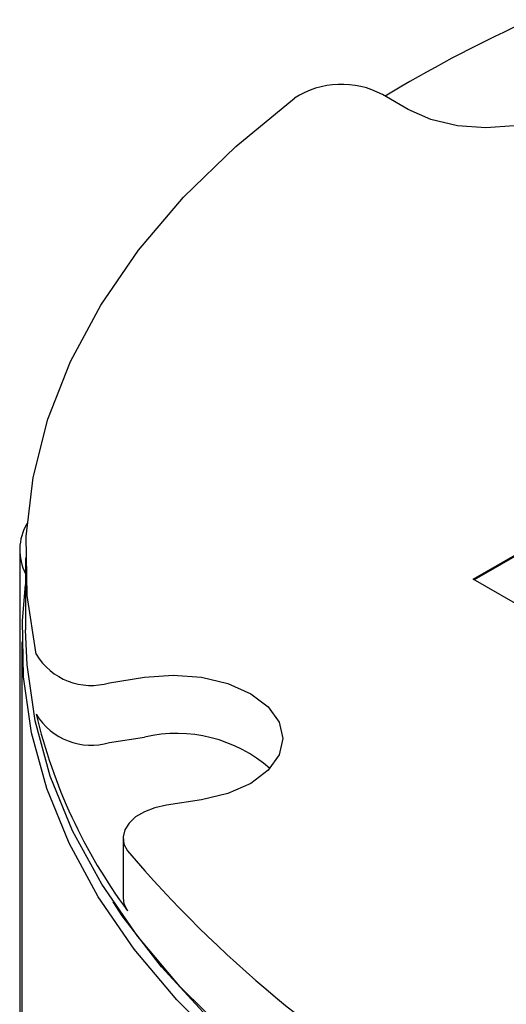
# Model space of a CAD drawing. Header units: inches. Extents: x 0.4 to 16.4, y 0.2 to 10.8.
# Tile 19 of 27: x 10.279 to 10.611, y 8.482 to 9.154. Entities that reach past the tile are written whole.
import ezdxf

# ---------------------------------------------------------------- set-up
doc = ezdxf.new("R2010")
doc.units = ezdxf.units.IN
doc.header["$MEASUREMENT"] = 0

msp = doc.modelspace()

# ---------------------------------------------------------------- linework, layer by layer
at = {"color": 7, "linetype": 'Continuous', "lineweight": 25}
for p, q in [((10.54422, 9.09323), (10.52672, 9.10334)), ((10.58866, 8.77255), (11.08519, 9.05918)), ((11.08519, 9.05836), (10.58937, 8.77215)), ((10.27905, 8.79253), (10.27905, 8.00865)), ((10.28311, 8.78708), (10.28311, 8.73809)), ((10.75015, 8.67933), (10.58866, 8.77255)), ((10.28061, 8.72992), (10.28061, 7.81353)), ((10.3404, 8.70194), (10.36431, 8.70563)), ((10.3404, 8.66111), (10.36431, 8.66481)), ((10.40314, 8.62199), (10.37923, 8.61829)), ((10.34958, 8.59599), (10.34958, 8.55516))]:
    msp.add_line(p, q, dxfattribs=at)
at = {"color": 7, "linetype": 'Continuous', "lineweight": 25, "flags": 128}
for points in [[(10.65028, 9.15446), (10.6622, 9.1455), (10.6697, 9.13505), (10.67225, 9.12385), (10.6697, 9.11264), (10.6622, 9.1022), (10.65028, 9.09323), (10.63475, 9.08635), (10.61666, 9.08203), (10.59725, 9.08055), (10.57784, 9.08203), (10.55975, 9.08635), (10.54422, 9.09323)], [(10.29038, 8.72131), (10.28421, 8.76146), (10.28348, 8.80177), (10.28817, 8.84198), (10.29826, 8.88187), (10.3137, 8.92118), (10.33438, 8.95968), (10.36018, 8.99713), (10.39095, 9.03331), (10.4265, 9.06801), (10.46661, 9.101)], [(10.54422, 8.36254), (10.49896, 8.39067), (10.45742, 8.42066), (10.41983, 8.45234), (10.3864, 8.48553), (10.3573, 8.52006), (10.3327, 8.55573), (10.31273, 8.59236), (10.2975, 8.62974), (10.2871, 8.66766), (10.28158, 8.70593), (10.28096, 8.74432), (10.28311, 8.76862)], [(10.54599, 8.37172), (10.50085, 8.39978), (10.45943, 8.42969), (10.42194, 8.46128), (10.3886, 8.49438), (10.35959, 8.52881), (10.33506, 8.56438), (10.31514, 8.60091), (10.29996, 8.63818), (10.28958, 8.676), (10.28407, 8.71416), (10.28311, 8.73809)], [(10.36431, 8.70563), (10.38373, 8.70711), (10.40314, 8.70563), (10.42123, 8.70131), (10.43676, 8.69443), (10.44868, 8.68546), (10.45617, 8.67502), (10.45873, 8.66381), (10.45617, 8.65261), (10.44868, 8.64217), (10.43676, 8.6332), (10.42123, 8.62632), (10.40314, 8.62199)], [(10.37923, 8.61829), (10.37129, 8.61652), (10.36418, 8.61383), (10.35821, 8.61032), (10.35367, 8.60616), (10.35076, 8.60155), (10.3496, 8.59668), (10.35025, 8.59178), (10.35268, 8.58708)], [(10.34958, 8.55516), (10.35025, 8.55096), (10.35268, 8.54625)], [(10.62167, 8.33048), (10.57157, 8.35541), (10.5248, 8.38241), (10.48161, 8.41133), (10.44224, 8.44201), (10.4069, 8.47429), (10.37579, 8.50799), (10.34908, 8.54292), (10.3428, 8.55228)]]:
    msp.add_lwpolyline(points, dxfattribs=at)
at = {"color": 7, "linetype": 'Continuous', "lineweight": 25}
for centre, radius, start, end in [((10.9985, 8.32817), 0.90558, 114.63198, 121.26104), ((10.49868, 9.05037), 0.05993, 62.10545, 122.3483), ((10.31444, 8.79255), 0.03532, 149.42883, 207.50001), ((10.32781, 8.74371), 0.04363, 210.88817, 286.77474), ((10.64431, 8.76319), 0.36347, 193.15226, 216.64466), ((10.32781, 8.70288), 0.04363, 210.88817, 286.77474), ((10.38612, 8.5703), 0.09699, 48.91019, 102.99245), ((10.98486, 9.12617), 0.83083, 220.45597, 259.54941)]:
    msp.add_arc(centre, radius, start, end, dxfattribs=at)

doc.saveas('drawing.dxf')
